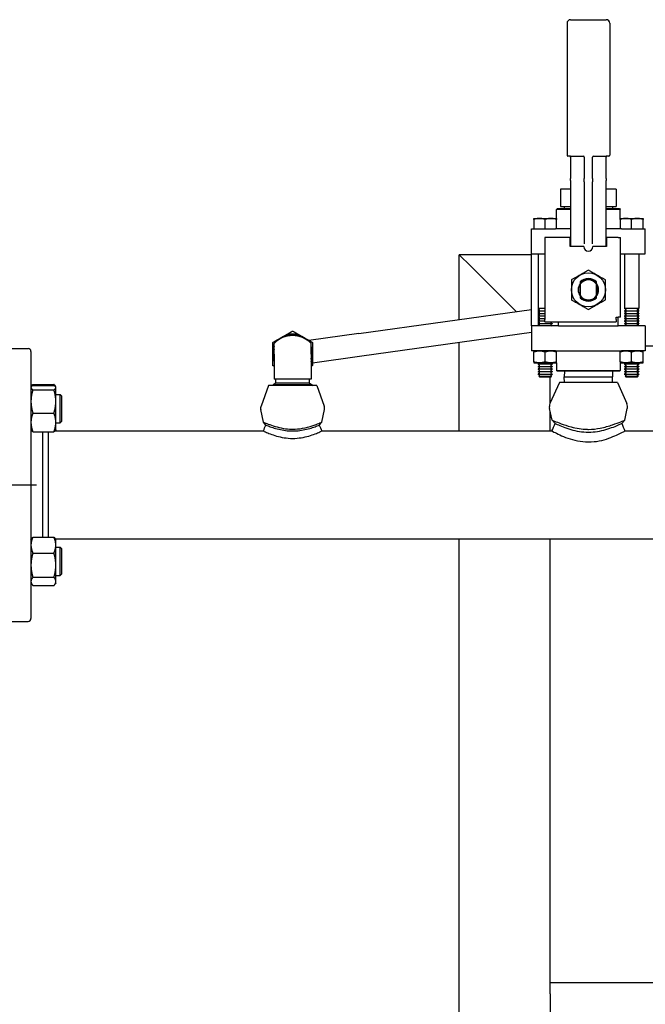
# Paper-space layout 'SHEET_1' of a CAD drawing. Header units: inches. Extents: x 4 to 540, y 12 to 340.
# Tile 47 of 118: x 215 to 229, y 140 to 162. Entities that reach past the tile are written whole.
import ezdxf

# ---------------------------------------------------------------- set-up
doc = ezdxf.new("R2010")
doc.units = ezdxf.units.IN
doc.header["$LTSCALE"] = 16
doc.header["$MEASUREMENT"] = 0
doc.linetypes.add('CHAIN', pattern=[0.7087, 0.4724, -0.0591, 0.1181, -0.0591])
doc.layers.get('0').update_dxf_attribs({"lineweight": 25})
doc.layers.add('CENTER', color=7, linetype='CHAIN', lineweight=25)

psp = doc.layouts.new('SHEET_1')

# ---------------------------------------------------------------- linework, layer by layer
for p, q in [((226.879, 162.041), (226.879, 159.141)), ((226.959, 162.121), (227.739, 162.121)), ((227.819, 162.041), (227.819, 159.141)), ((226.959, 159.121), (226.899, 159.121)), ((226.959, 159.121), (227.248, 159.121)), ((227.451, 159.121), (227.739, 159.121)), ((227.799, 159.121), (227.739, 159.121)), ((226.959, 159.101), (226.959, 158.628)), ((227.259, 159.101), (227.259, 158.628)), ((227.439, 158.628), (227.439, 159.101)), ((227.739, 158.628), (227.739, 159.101)), ((226.959, 158.582), (226.959, 158.628)), ((226.959, 158.582), (226.959, 157.24)), ((227.259, 158.553), (227.259, 158.628)), ((227.259, 158.553), (227.259, 157.192)), ((227.439, 158.628), (227.439, 158.553)), ((227.439, 157.192), (227.439, 158.553)), ((227.739, 158.628), (227.739, 158.582)), ((227.739, 157.24), (227.739, 158.582)), ((226.737, 158.395), (226.737, 158.015)), ((226.959, 158.395), (226.737, 158.395)), ((227.961, 158.395), (227.739, 158.395)), ((227.961, 158.395), (227.961, 158.015)), ((226.669, 157.971), (226.649, 157.951)), ((226.959, 157.951), (226.649, 157.951)), ((226.649, 157.751), (226.649, 157.951)), ((226.669, 157.971), (226.959, 157.971)), ((226.737, 158.015), (226.88, 158.015)), ((226.819, 158.015), (226.819, 157.971)), ((226.88, 158.015), (226.901, 158.015)), ((226.901, 158.015), (226.959, 158.015)), ((227.739, 158.015), (227.798, 158.015)), ((227.739, 157.971), (228.029, 157.971)), ((228.049, 157.951), (227.739, 157.951)), ((227.798, 158.015), (227.819, 158.015)), ((227.819, 158.015), (227.961, 158.015)), ((227.88, 158.015), (227.88, 157.971)), ((228.029, 157.971), (228.049, 157.951)), ((228.049, 157.751), (228.049, 157.951)), ((226.149, 157.751), (226.649, 157.751)), ((226.149, 157.729), (226.149, 157.521)), ((226.399, 157.521), (226.399, 157.729)), ((226.649, 157.521), (226.649, 157.729)), ((228.049, 157.751), (228.549, 157.751)), ((228.049, 157.729), (228.049, 157.521)), ((228.299, 157.521), (228.299, 157.729)), ((228.549, 157.521), (228.549, 157.729)), ((226.099, 157.521), (226.623, 157.521)), ((226.099, 156.971), (226.099, 157.521)), ((226.735, 157.521), (226.623, 157.521)), ((226.959, 157.521), (226.735, 157.521)), ((227.964, 157.521), (227.739, 157.521)), ((228.076, 157.521), (227.964, 157.521)), ((228.076, 157.521), (228.599, 157.521)), ((228.599, 156.971), (228.599, 157.521)), ((226.392, 157.331), (226.392, 155.531)), ((226.949, 157.331), (226.392, 157.331)), ((226.949, 157.131), (226.949, 157.331)), ((226.959, 157.24), (226.959, 157.2)), ((226.959, 157.2), (226.959, 157.131)), ((227.739, 157.2), (227.739, 157.24)), ((227.739, 157.131), (227.739, 157.2)), ((228.006, 157.331), (227.749, 157.331)), ((227.749, 157.331), (227.749, 157.131)), ((228.006, 157.331), (228.056, 157.331)), ((228.056, 157.231), (228.056, 157.331)), ((228.056, 155.581), (228.056, 157.231)), ((226.099, 155.391), (226.099, 156.971)), ((226.099, 156.971), (226.392, 156.971)), ((226.243, 156.971), (226.243, 155.768)), ((227.249, 157.131), (226.949, 157.131)), ((227.749, 157.131), (227.449, 157.131)), ((228.056, 156.971), (228.076, 156.971)), ((228.076, 156.971), (228.599, 156.971)), ((228.143, 156.971), (228.143, 155.768)), ((228.456, 156.971), (228.456, 155.768)), ((224.512, 156.951), (224.762, 156.701)), ((224.512, 155.532), (224.512, 156.951)), ((226.099, 156.951), (224.512, 156.951)), ((224.762, 156.701), (224.512, 156.951)), ((225.758, 155.705), (224.762, 156.701)), ((224.762, 156.701), (225.758, 155.705)), ((227.167, 156.049), (227.167, 156.313)), ((227.169, 156.306), (227.169, 156.056)), ((227.529, 156.056), (227.529, 156.306)), ((227.532, 156.313), (227.532, 156.049)), ((222.301, 155.224), (226.099, 155.752)), ((226.392, 155.768), (226.243, 155.768)), ((226.273, 155.75), (226.243, 155.768)), ((226.273, 155.736), (226.243, 155.719)), ((226.243, 155.719), (226.392, 155.719)), ((226.243, 155.719), (226.243, 155.712)), ((226.392, 155.712), (226.243, 155.712)), ((226.273, 155.695), (226.243, 155.712)), ((226.273, 155.681), (226.243, 155.663)), ((226.243, 155.663), (226.392, 155.663)), ((226.243, 155.663), (226.243, 155.656)), ((226.392, 155.656), (226.243, 155.656)), ((226.273, 155.639), (226.243, 155.656)), ((226.249, 155.723), (226.249, 155.764)), ((226.249, 155.667), (226.249, 155.708)), ((226.249, 155.611), (226.249, 155.653)), ((228.456, 155.768), (228.143, 155.768)), ((228.173, 155.75), (228.143, 155.768)), ((228.173, 155.736), (228.143, 155.719)), ((228.143, 155.719), (228.456, 155.719)), ((228.143, 155.719), (228.143, 155.712)), ((228.456, 155.712), (228.143, 155.712)), ((228.173, 155.695), (228.143, 155.712)), ((228.173, 155.681), (228.143, 155.663)), ((228.143, 155.663), (228.456, 155.663)), ((228.143, 155.663), (228.143, 155.656)), ((228.456, 155.656), (228.143, 155.656)), ((228.173, 155.639), (228.143, 155.656)), ((228.426, 155.75), (228.456, 155.768)), ((228.426, 155.736), (228.456, 155.719)), ((228.426, 155.695), (228.456, 155.712)), ((228.426, 155.681), (228.456, 155.663)), ((228.426, 155.639), (228.456, 155.656)), ((228.449, 155.723), (228.449, 155.764)), ((228.449, 155.667), (228.449, 155.708)), ((228.449, 155.611), (228.449, 155.653)), ((228.456, 155.719), (228.456, 155.712)), ((228.456, 155.663), (228.456, 155.656)), ((226.273, 155.625), (226.243, 155.608)), ((226.243, 155.608), (226.392, 155.608)), ((226.243, 155.608), (226.243, 155.601)), ((226.392, 155.601), (226.243, 155.601)), ((226.273, 155.584), (226.243, 155.601)), ((226.273, 155.57), (226.243, 155.552)), ((226.243, 155.552), (226.392, 155.552)), ((226.243, 155.552), (226.243, 155.545)), ((226.392, 155.545), (226.243, 155.545)), ((226.273, 155.528), (226.243, 155.545)), ((226.273, 155.514), (226.243, 155.497)), ((226.243, 155.497), (226.392, 155.497)), ((226.243, 155.497), (226.243, 155.49)), ((226.392, 155.49), (226.243, 155.49)), ((226.273, 155.472), (226.243, 155.49)), ((226.273, 155.459), (226.243, 155.441)), ((226.243, 155.441), (226.556, 155.441)), ((226.243, 155.441), (226.243, 155.434)), ((226.249, 155.556), (226.249, 155.597)), ((226.249, 155.5), (226.249, 155.542)), ((226.249, 155.445), (226.249, 155.486)), ((226.392, 155.481), (226.392, 155.531)), ((226.392, 155.481), (227.956, 155.481)), ((226.526, 155.472), (226.54, 155.481)), ((226.526, 155.459), (226.556, 155.441)), ((226.556, 155.441), (226.556, 155.434)), ((226.692, 155.391), (226.692, 155.481)), ((227.956, 155.531), (227.956, 155.581)), ((227.956, 155.581), (228.006, 155.581)), ((227.956, 155.531), (227.956, 155.481)), ((228.006, 155.391), (228.006, 155.581)), ((228.056, 155.581), (228.006, 155.581)), ((228.173, 155.625), (228.143, 155.608)), ((228.143, 155.608), (228.456, 155.608)), ((228.143, 155.608), (228.143, 155.601)), ((228.456, 155.601), (228.143, 155.601)), ((228.173, 155.584), (228.143, 155.601)), ((228.173, 155.57), (228.143, 155.552)), ((228.143, 155.552), (228.456, 155.552)), ((228.143, 155.552), (228.143, 155.545)), ((228.456, 155.545), (228.143, 155.545)), ((228.173, 155.528), (228.143, 155.545)), ((228.173, 155.514), (228.143, 155.497)), ((228.143, 155.497), (228.456, 155.497)), ((228.143, 155.497), (228.143, 155.49)), ((228.456, 155.49), (228.143, 155.49)), ((228.173, 155.472), (228.143, 155.49)), ((228.173, 155.459), (228.143, 155.441)), ((228.143, 155.441), (228.456, 155.441)), ((228.143, 155.441), (228.143, 155.434)), ((228.426, 155.625), (228.456, 155.608)), ((228.426, 155.584), (228.456, 155.601)), ((228.426, 155.57), (228.456, 155.552)), ((228.426, 155.528), (228.456, 155.545)), ((228.426, 155.514), (228.456, 155.497)), ((228.426, 155.472), (228.456, 155.49)), ((228.426, 155.459), (228.456, 155.441)), ((228.449, 155.556), (228.449, 155.597)), ((228.449, 155.5), (228.449, 155.542)), ((228.449, 155.445), (228.449, 155.486)), ((228.456, 155.608), (228.456, 155.601)), ((228.456, 155.552), (228.456, 155.545)), ((228.456, 155.497), (228.456, 155.49)), ((228.456, 155.441), (228.456, 155.434)), ((222.301, 155.224), (221.202, 155.071)), ((222.369, 154.729), (226.099, 155.248)), ((226.623, 155.391), (226.099, 155.391)), ((226.099, 155.391), (226.099, 154.841)), ((226.556, 155.434), (226.243, 155.434)), ((226.273, 155.417), (226.243, 155.434)), ((226.249, 155.391), (226.249, 155.431)), ((226.273, 155.403), (226.252, 155.391)), ((226.526, 155.417), (226.556, 155.434)), ((226.526, 155.403), (226.546, 155.391)), ((226.692, 155.391), (226.623, 155.391)), ((226.692, 155.391), (228.006, 155.391)), ((228.076, 155.391), (228.006, 155.391)), ((228.599, 155.391), (228.076, 155.391)), ((228.456, 155.434), (228.143, 155.434)), ((228.173, 155.417), (228.143, 155.434)), ((228.173, 155.403), (228.152, 155.391)), ((228.426, 155.417), (228.456, 155.434)), ((228.426, 155.403), (228.446, 155.391)), ((228.449, 155.391), (228.449, 155.431)), ((228.599, 155.391), (228.599, 154.841)), ((220.443, 154.77), (220.443, 155.004)), ((221.256, 154.77), (221.256, 155.004)), ((224.512, 153.079), (224.512, 155.027)), ((214.474, 154.891), (215.037, 154.891)), ((215.099, 154.829), (215.099, 148.954)), ((226.623, 154.841), (226.099, 154.841)), ((226.149, 154.841), (226.149, 154.841)), ((226.149, 154.597), (226.149, 154.819)), ((226.399, 154.597), (226.399, 154.819)), ((226.623, 154.841), (226.735, 154.841)), ((226.649, 154.841), (226.649, 154.841)), ((226.649, 154.597), (226.649, 154.819)), ((226.735, 154.841), (227.964, 154.841)), ((227.964, 154.841), (228.076, 154.841)), ((228.049, 154.841), (228.049, 154.841)), ((228.049, 154.597), (228.049, 154.819)), ((228.599, 154.841), (228.076, 154.841)), ((228.299, 154.597), (228.299, 154.819)), ((228.549, 154.841), (228.549, 154.841)), ((228.549, 154.597), (228.549, 154.819)), ((228.599, 154.951), (236.528, 154.951)), ((220.443, 154.77), (220.443, 154.22)), ((221.256, 154.77), (221.256, 154.22)), ((221.287, 154.578), (222.369, 154.729)), ((226.149, 154.575), (226.649, 154.575)), ((226.149, 154.575), (226.149, 154.575)), ((226.649, 154.575), (226.649, 154.575)), ((226.649, 154.575), (226.649, 154.411)), ((228.049, 154.575), (228.549, 154.575)), ((228.049, 154.575), (228.049, 154.575)), ((228.049, 154.575), (228.049, 154.411)), ((228.549, 154.575), (228.549, 154.575)), ((226.273, 154.57), (226.243, 154.552)), ((226.243, 154.552), (226.556, 154.552)), ((226.243, 154.552), (226.243, 154.545)), ((226.556, 154.545), (226.243, 154.545)), ((226.273, 154.528), (226.243, 154.545)), ((226.273, 154.514), (226.243, 154.497)), ((226.243, 154.497), (226.556, 154.497)), ((226.243, 154.497), (226.243, 154.49)), ((226.556, 154.49), (226.243, 154.49)), ((226.273, 154.472), (226.243, 154.49)), ((226.273, 154.459), (226.243, 154.441)), ((226.243, 154.441), (226.556, 154.441)), ((226.243, 154.441), (226.243, 154.434)), ((226.556, 154.434), (226.243, 154.434)), ((226.273, 154.417), (226.243, 154.434)), ((226.273, 154.403), (226.243, 154.386)), ((226.243, 154.386), (226.556, 154.386)), ((226.243, 154.386), (226.243, 154.379)), ((226.556, 154.379), (226.243, 154.379)), ((226.273, 154.361), (226.243, 154.379)), ((226.526, 154.57), (226.556, 154.552)), ((226.526, 154.528), (226.556, 154.545)), ((226.526, 154.514), (226.556, 154.497)), ((226.526, 154.472), (226.556, 154.49)), ((226.526, 154.459), (226.556, 154.441)), ((226.526, 154.417), (226.556, 154.434)), ((226.526, 154.403), (226.556, 154.386)), ((226.526, 154.361), (226.556, 154.379)), ((226.556, 154.552), (226.556, 154.545)), ((226.556, 154.497), (226.556, 154.49)), ((226.556, 154.441), (226.556, 154.434)), ((226.556, 154.386), (226.556, 154.379)), ((226.649, 154.411), (228.049, 154.411)), ((226.669, 154.391), (226.649, 154.411)), ((228.029, 154.391), (226.669, 154.391)), ((226.823, 154.391), (226.819, 154.266)), ((227.876, 154.391), (227.88, 154.266)), ((228.029, 154.391), (228.049, 154.411)), ((228.173, 154.57), (228.143, 154.552)), ((228.143, 154.552), (228.456, 154.552)), ((228.143, 154.552), (228.143, 154.545)), ((228.456, 154.545), (228.143, 154.545)), ((228.173, 154.528), (228.143, 154.545)), ((228.173, 154.514), (228.143, 154.497)), ((228.143, 154.497), (228.456, 154.497)), ((228.143, 154.497), (228.143, 154.49)), ((228.456, 154.49), (228.143, 154.49)), ((228.173, 154.472), (228.143, 154.49)), ((228.173, 154.459), (228.143, 154.441)), ((228.143, 154.441), (228.456, 154.441)), ((228.143, 154.441), (228.143, 154.434)), ((228.456, 154.434), (228.143, 154.434)), ((228.173, 154.417), (228.143, 154.434)), ((228.173, 154.403), (228.143, 154.386)), ((228.143, 154.386), (228.456, 154.386)), ((228.143, 154.386), (228.143, 154.379)), ((228.456, 154.379), (228.143, 154.379)), ((228.173, 154.361), (228.143, 154.379)), ((228.426, 154.57), (228.456, 154.552)), ((228.426, 154.528), (228.456, 154.545)), ((228.426, 154.514), (228.456, 154.497)), ((228.426, 154.472), (228.456, 154.49)), ((228.426, 154.459), (228.456, 154.441)), ((228.426, 154.417), (228.456, 154.434)), ((228.426, 154.403), (228.456, 154.386)), ((228.426, 154.361), (228.456, 154.379)), ((228.456, 154.552), (228.456, 154.545)), ((228.456, 154.497), (228.456, 154.49)), ((228.456, 154.441), (228.456, 154.434)), ((228.456, 154.386), (228.456, 154.379)), ((221.256, 154.22), (220.443, 154.22)), ((220.478, 154.128), (220.478, 154.22)), ((221.221, 154.128), (221.221, 154.22)), ((226.273, 154.347), (226.243, 154.33)), ((226.243, 154.33), (226.556, 154.33)), ((226.243, 154.33), (226.243, 154.323)), ((226.556, 154.323), (226.243, 154.323)), ((226.273, 154.306), (226.243, 154.323)), ((226.273, 154.292), (226.259, 154.283)), ((226.259, 154.283), (226.54, 154.283)), ((226.271, 154.271), (226.259, 154.283)), ((226.271, 154.271), (226.528, 154.271)), ((226.711, 154.141), (226.505, 153.68)), ((226.512, 153.695), (226.512, 154.271)), ((226.526, 154.347), (226.556, 154.33)), ((226.526, 154.306), (226.556, 154.323)), ((226.526, 154.292), (226.54, 154.283)), ((226.528, 154.271), (226.54, 154.283)), ((226.556, 154.33), (226.556, 154.323)), ((227.987, 154.141), (226.711, 154.141)), ((226.819, 154.266), (227.88, 154.266)), ((226.823, 154.141), (226.819, 154.266)), ((227.876, 154.141), (227.88, 154.266)), ((227.987, 154.141), (228.194, 153.68)), ((228.173, 154.347), (228.143, 154.33)), ((228.143, 154.33), (228.456, 154.33)), ((228.143, 154.33), (228.143, 154.323)), ((228.456, 154.323), (228.143, 154.323)), ((228.173, 154.306), (228.143, 154.323)), ((228.173, 154.292), (228.159, 154.283)), ((228.159, 154.283), (228.44, 154.283)), ((228.171, 154.271), (228.159, 154.283)), ((228.171, 154.271), (228.428, 154.271)), ((228.426, 154.347), (228.456, 154.33)), ((228.426, 154.306), (228.456, 154.323)), ((228.426, 154.292), (228.44, 154.283)), ((228.428, 154.271), (228.44, 154.283)), ((228.456, 154.33), (228.456, 154.323)), ((215.099, 154.039), (215.104, 154.047)), ((215.104, 154.047), (215.116, 154.068)), ((215.141, 154.103), (215.604, 154.103)), ((215.141, 154.08), (215.604, 154.08)), ((215.141, 153.983), (215.604, 153.983)), ((215.642, 154.047), (215.63, 154.068)), ((215.646, 154.039), (215.642, 154.047)), ((215.646, 154.032), (215.646, 154.039)), ((215.646, 153.728), (215.646, 154.032)), ((220.32, 154.079), (220.155, 153.627)), ((221.378, 154.079), (220.32, 154.079)), ((220.478, 154.128), (220.422, 154.096)), ((221.277, 154.096), (220.422, 154.096)), ((221.277, 154.096), (220.422, 154.096)), ((220.422, 154.096), (220.422, 154.096)), ((220.452, 154.096), (220.423, 154.079)), ((221.221, 154.128), (220.478, 154.128)), ((221.221, 154.128), (221.277, 154.096)), ((221.247, 154.096), (221.276, 154.079)), ((221.277, 154.096), (221.277, 154.096)), ((221.378, 154.079), (221.544, 153.627)), ((215.646, 153.883), (215.74, 153.883)), ((215.646, 153.267), (215.646, 153.728)), ((215.74, 153.258), (215.74, 153.883)), ((215.771, 153.852), (215.74, 153.883)), ((215.771, 153.852), (215.771, 153.289)), ((220.209, 153.27), (220.149, 153.549)), ((221.49, 153.27), (221.549, 153.549)), ((226.552, 153.315), (226.494, 153.572)), ((226.512, 153.079), (226.512, 153.494)), ((228.146, 153.315), (228.204, 153.572)), ((215.141, 153.473), (215.604, 153.473)), ((215.771, 153.289), (215.74, 153.258)), ((226.618, 153.244), (226.552, 153.315)), ((228.146, 153.315), (228.081, 153.244)), ((215.099, 153.102), (215.104, 153.094)), ((215.141, 153.061), (215.604, 153.061)), ((215.349, 153.061), (215.349, 150.744)), ((215.474, 153.061), (215.474, 151.891)), ((215.629, 153.079), (220.206, 153.079)), ((215.642, 153.094), (215.633, 153.079)), ((215.646, 153.102), (215.642, 153.094)), ((215.646, 153.102), (215.646, 153.267)), ((215.646, 153.258), (215.74, 153.258)), ((220.263, 153.209), (220.209, 153.27)), ((221.49, 153.27), (221.436, 153.209)), ((221.493, 153.079), (226.548, 153.079)), ((228.151, 153.079), (232.224, 153.079)), ((215.474, 151.891), (215.474, 150.744)), ((215.099, 150.68), (215.116, 150.709)), ((215.141, 150.744), (215.604, 150.744)), ((215.646, 150.68), (215.63, 150.709)), ((215.633, 150.704), (232.066, 150.704)), ((215.646, 150.569), (215.646, 150.68)), ((224.512, 136.782), (224.512, 150.704)), ((226.512, 140.951), (226.512, 150.704)), ((215.646, 150.127), (215.646, 150.569)), ((215.646, 150.524), (215.74, 150.524)), ((215.74, 149.899), (215.74, 150.524)), ((215.771, 150.493), (215.74, 150.524)), ((215.771, 150.493), (215.771, 149.93)), ((215.141, 150.394), (215.604, 150.394)), ((215.646, 149.77), (215.646, 150.127)), ((215.141, 149.861), (215.604, 149.861)), ((215.646, 149.899), (215.74, 149.899)), ((215.771, 149.93), (215.74, 149.899)), ((215.099, 149.743), (215.116, 149.714)), ((215.141, 149.679), (215.604, 149.679)), ((215.646, 149.743), (215.63, 149.714)), ((215.646, 149.743), (215.646, 149.77)), ((214.474, 148.891), (215.037, 148.891)), ((226.512, 140.701), (226.512, 140.951)), ((226.512, 140.951), (240.512, 140.951)), ((226.512, 140.701), (226.512, 139.201))]:
    psp.add_line(p, q)
psp.add_circle((227.349, 156.181), 0.375)
for centre, radius, start, end in [((226.959, 162.041), 0.08, 90, 180), ((227.739, 162.041), 0.08, 0, 90), ((226.899, 159.141), 0.02, 180, 270), ((226.939, 159.101), 0.02, 0, 90), ((227.239, 159.101), 0.02, 0, 90), ((227.459, 159.101), 0.02, 90, 180), ((227.759, 159.101), 0.02, 90, 180), ((227.799, 159.141), 0.02, 270, 0), ((227.349, 157.131), 0.1, 180, 0), ((227.349, 156.181), 0.225, 143.1301, 216.8699), ((227.349, 156.181), 0.25, 43.9455, 136.0545), ((227.349, 156.181), 0.236, 40.1918, 139.8082), ((227.349, 156.181), 0.219, 34.847, 145.153), ((227.349, 156.181), 0.225, 323.1301, 36.8699), ((227.349, 156.181), 0.219, 214.847, 325.153), ((227.349, 156.181), 0.236, 220.1918, 319.8082), ((227.349, 156.181), 0.25, 223.9455, 316.0545), ((226.269, 155.743), 0.00802, 300, 60), ((226.269, 155.688), 0.00802, 300, 60), ((228.169, 155.743), 0.00802, 300, 60), ((228.169, 155.688), 0.00802, 300, 60), ((228.43, 155.743), 0.00802, 120, 240), ((228.43, 155.688), 0.00802, 120, 240), ((226.269, 155.632), 0.00802, 300, 60), ((226.269, 155.577), 0.00802, 300, 60), ((226.269, 155.521), 0.00802, 300, 60), ((226.269, 155.465), 0.00802, 300, 60), ((226.53, 155.465), 0.00802, 120, 240), ((228.169, 155.632), 0.00802, 300, 60), ((228.169, 155.577), 0.00802, 300, 60), ((228.169, 155.521), 0.00802, 300, 60), ((228.169, 155.465), 0.00802, 300, 60), ((228.43, 155.632), 0.00802, 120, 240), ((228.43, 155.577), 0.00802, 120, 240), ((228.43, 155.521), 0.00802, 120, 240), ((228.43, 155.465), 0.00802, 120, 240), ((226.269, 155.41), 0.00802, 300, 60), ((226.53, 155.41), 0.00802, 120, 240), ((228.169, 155.41), 0.00802, 300, 60), ((228.43, 155.41), 0.00802, 120, 240), ((220.849, 154.61), 0.566, 44.1822, 135.8178), ((220.849, 154.77), 0.437, 120, 132.224), ((220.849, 154.77), 0.437, 60, 120), ((220.849, 154.77), 0.421, 61.2614, 118.7386), ((220.849, 154.77), 0.438, 47.776, 60), ((215.037, 154.829), 0.0625, 0, 90), ((220.849, 154.77), 0.438, 158.2132, 180), ((220.849, 154.77), 0.421, 164.9272, 195.0728), ((220.849, 154.77), 0.438, 0, 21.7868), ((220.849, 154.77), 0.421, 344.9272, 15.0728), ((220.849, 154.77), 0.438, 180, 201.7868), ((220.849, 154.77), 0.438, 338.2132, 0), ((226.269, 154.577), 0.00802, 300, 348.8143), ((226.53, 154.577), 0.00802, 191.1857, 240), ((228.169, 154.577), 0.00802, 300, 348.8143), ((228.43, 154.577), 0.00802, 191.1857, 240), ((226.269, 154.521), 0.00802, 300, 60), ((226.269, 154.465), 0.00802, 300, 60), ((226.269, 154.41), 0.00802, 300, 60), ((226.269, 154.354), 0.00802, 300, 60), ((226.53, 154.521), 0.00802, 120, 240), ((226.53, 154.465), 0.00802, 120, 240), ((226.53, 154.41), 0.00802, 120, 240), ((226.53, 154.354), 0.00802, 120, 240), ((228.169, 154.521), 0.00802, 300, 60), ((228.169, 154.465), 0.00802, 300, 60), ((228.169, 154.41), 0.00802, 300, 60), ((228.169, 154.354), 0.00802, 300, 60), ((228.43, 154.521), 0.00802, 120, 240), ((228.43, 154.465), 0.00802, 120, 240), ((228.43, 154.41), 0.00802, 120, 240), ((228.43, 154.354), 0.00802, 120, 240), ((226.269, 154.299), 0.00802, 300, 60), ((226.53, 154.299), 0.00802, 120, 240), ((228.169, 154.299), 0.00802, 300, 60), ((228.43, 154.299), 0.00802, 120, 240), ((220.287, 153.579), 0.141, 159.8696, 191.9699), ((221.412, 153.579), 0.141, 348.0301, 20.1304), ((226.662, 153.61), 0.172, 155.8847, 192.765), ((228.037, 153.61), 0.172, 347.235, 24.1153), ((215.037, 148.954), 0.0625, 270, 0)]:
    psp.add_arc(centre, radius, start, end)
for points, weights in [([(226.399, 157.729), (226.274, 157.77), (226.149, 157.729)], [1, 1.15455095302, 1]), ([(226.149, 157.729), (226.149, 157.751), (226.149, 157.751)], [1, 1.03802697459, 1]), ([(226.649, 157.729), (226.524, 157.77), (226.399, 157.729)], [1, 1.15455095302, 1]), ([(226.649, 157.751), (226.649, 157.751), (226.649, 157.729)], [1, 1.03802697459, 1]), ([(228.299, 157.729), (228.174, 157.77), (228.049, 157.729)], [1, 1.15455095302, 1]), ([(228.049, 157.729), (228.049, 157.751), (228.049, 157.751)], [1, 1.03802697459, 1]), ([(228.549, 157.729), (228.424, 157.77), (228.299, 157.729)], [1, 1.15455095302, 1]), ([(228.549, 157.751), (228.549, 157.751), (228.549, 157.729)], [1, 1.03802697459, 1]), ([(227.349, 156.614), (227.162, 156.506), (226.974, 156.398)], [1, 1.15470053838, 1]), ([(227.724, 156.398), (227.537, 156.506), (227.349, 156.614)], [1, 1.15470053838, 1]), ([(226.974, 156.398), (226.974, 156.181), (226.974, 155.964)], [1, 1.15470053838, 1]), ([(227.169, 156.355), (227.169, 156.344), (227.169, 156.333)], [1, 1.00196496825, 1.00197959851]), ([(227.169, 156.333), (227.169, 156.319), (227.169, 156.306)], [1, 1.00173233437, 1]), ([(227.529, 156.333), (227.529, 156.344), (227.529, 156.355)], [1.00197959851, 1.00196496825, 1]), ([(227.529, 156.306), (227.529, 156.319), (227.529, 156.333)], [1, 1.00173233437, 1]), ([(227.724, 155.964), (227.724, 156.181), (227.724, 156.398)], [1, 1.15470053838, 1]), ([(226.974, 155.964), (227.162, 155.856), (227.349, 155.748)], [1, 1.15470053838, 1]), ([(227.169, 156.056), (227.169, 156.043), (227.169, 156.029)], [1, 1.00173233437, 1]), ([(227.169, 156.029), (227.169, 156.019), (227.169, 156.008)], [1.00197959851, 1.00196496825, 1]), ([(227.349, 155.748), (227.537, 155.856), (227.724, 155.964)], [1, 1.15470053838, 1]), ([(227.529, 156.029), (227.529, 156.043), (227.529, 156.056)], [1, 1.00173233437, 1]), ([(227.529, 156.008), (227.529, 156.019), (227.529, 156.029)], [1, 1.00196496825, 1.00197959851]), ([(220.631, 155.149), (220.732, 155.207), (220.849, 155.275)], [1, 1.0379548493, 1]), ([(220.849, 155.275), (220.967, 155.207), (221.068, 155.149)], [1, 1.0379548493, 1]), ([(220.412, 155.023), (220.529, 155.09), (220.631, 155.149)], [1, 1.0379548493, 1]), ([(220.412, 154.77), (220.412, 154.887), (220.412, 155.023)], [1, 1.0379548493, 1]), ([(221.068, 155.149), (221.17, 155.09), (221.287, 155.023)], [1, 1.0379548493, 1]), ([(221.287, 155.023), (221.287, 154.887), (221.287, 154.77)], [1, 1.0379548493, 1]), ([(226.149, 154.819), (226.274, 154.86), (226.399, 154.819)], [1, 1.15470053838, 1]), ([(226.149, 154.841), (226.149, 154.841), (226.149, 154.819)], [1.07735026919, 1.07735026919, 1]), ([(226.399, 154.819), (226.524, 154.86), (226.649, 154.819)], [1, 1.15470053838, 1]), ([(226.649, 154.819), (226.649, 154.841), (226.649, 154.841)], [1, 1.07735026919, 1.07735026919]), ([(228.049, 154.819), (228.174, 154.86), (228.299, 154.819)], [1, 1.15470053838, 1]), ([(228.049, 154.841), (228.049, 154.841), (228.049, 154.819)], [1.07735026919, 1.07735026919, 1]), ([(228.299, 154.819), (228.424, 154.86), (228.549, 154.819)], [1, 1.15470053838, 1]), ([(228.549, 154.819), (228.549, 154.841), (228.549, 154.841)], [1, 1.07735026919, 1.07735026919]), ([(220.412, 154.517), (220.412, 154.653), (220.412, 154.77)], [1, 1.0379548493, 1]), ([(221.287, 154.77), (221.287, 154.653), (221.287, 154.517)], [1, 1.0379548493, 1]), ([(226.399, 154.597), (226.274, 154.556), (226.149, 154.597)], [1, 1.15470053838, 1]), ([(226.149, 154.597), (226.149, 154.575), (226.149, 154.575)], [1, 1.07735026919, 1.07735026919]), ([(226.649, 154.597), (226.524, 154.556), (226.399, 154.597)], [1, 1.15470053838, 1]), ([(226.649, 154.575), (226.649, 154.575), (226.649, 154.597)], [1.07735026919, 1.07735026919, 1]), ([(228.299, 154.597), (228.174, 154.556), (228.049, 154.597)], [1, 1.15470053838, 1]), ([(228.049, 154.597), (228.049, 154.575), (228.049, 154.575)], [1, 1.07735026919, 1.07735026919]), ([(228.549, 154.597), (228.424, 154.556), (228.299, 154.597)], [1, 1.15470053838, 1]), ([(228.549, 154.575), (228.549, 154.575), (228.549, 154.597)], [1.07735026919, 1.07735026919, 1]), ([(220.443, 154.499), (220.428, 154.508), (220.412, 154.517)], [1.00865645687, 1.00498223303, 1]), ([(221.287, 154.517), (221.271, 154.508), (221.256, 154.499)], [1, 1.00498223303, 1.00865645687]), ([(215.141, 154.08), (215.099, 154.054), (215.099, 154.032)], [1.10906450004, 1.0930923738, 1]), ([(215.099, 154.032), (215.099, 154.009), (215.141, 153.983)], [1, 1.0930923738, 1.10906450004]), ([(215.141, 153.983), (215.099, 153.846), (215.099, 153.728)], [1.10906450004, 1.0930923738, 1]), ([(215.116, 154.068), (215.126, 154.085), (215.141, 154.103)], [1.08626917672, 1.10308007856, 1.10906450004]), ([(215.141, 154.103), (215.134, 154.087), (215.128, 154.071)], [1.10906450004, 1.10630752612, 1.10125277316]), ([(215.604, 154.103), (215.62, 154.085), (215.63, 154.068)], [1.10906450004, 1.10308007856, 1.08626917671]), ([(215.617, 154.071), (215.611, 154.087), (215.604, 154.103)], [1.10125277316, 1.10630752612, 1.10906450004]), ([(215.646, 154.032), (215.646, 154.054), (215.604, 154.08)], [1, 1.0930923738, 1.10906450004]), ([(215.604, 153.983), (215.646, 154.009), (215.646, 154.032)], [1.10906450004, 1.0930923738, 1]), ([(215.646, 153.728), (215.646, 153.846), (215.604, 153.983)], [1, 1.0930923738, 1.10906450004]), ([(215.099, 153.728), (215.099, 153.61), (215.141, 153.473)], [1, 1.0930923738, 1.10906450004]), ([(215.604, 153.473), (215.646, 153.61), (215.646, 153.728)], [1.10906450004, 1.0930923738, 1]), ([(215.141, 153.473), (215.099, 153.363), (215.099, 153.267)], [1.10906450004, 1.0930923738, 1]), ([(215.646, 153.267), (215.646, 153.363), (215.604, 153.473)], [1, 1.0930923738, 1.10906450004]), ([(215.099, 153.267), (215.099, 153.171), (215.141, 153.061)], [1, 1.0930923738, 1.10906450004]), ([(215.141, 153.061), (215.113, 153.078), (215.104, 153.094)], [1.10906450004, 1.09818338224, 1.05150993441]), ([(215.604, 153.061), (215.646, 153.171), (215.646, 153.267)], [1.10906450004, 1.0930923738, 1]), ([(215.642, 153.094), (215.633, 153.078), (215.604, 153.061)], [1.05150993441, 1.09818338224, 1.10906450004]), ([(215.633, 153.079), (215.635, 153.083), (215.637, 153.087)], [1.08013727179, 1.07557666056, 1.07037081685]), ([(215.141, 150.744), (215.099, 150.65), (215.099, 150.569)], [1.10906450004, 1.0930923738, 1]), ([(215.116, 150.709), (215.126, 150.726), (215.141, 150.744)], [1.08626917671, 1.10308007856, 1.10906450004]), ([(215.604, 150.744), (215.62, 150.726), (215.63, 150.709)], [1.10906450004, 1.10308007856, 1.08626917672]), ([(215.646, 150.569), (215.646, 150.65), (215.604, 150.744)], [1, 1.0930923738, 1.10906450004]), ([(215.099, 150.569), (215.099, 150.487), (215.141, 150.394)], [1, 1.0930923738, 1.10906450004]), ([(215.604, 150.394), (215.646, 150.487), (215.646, 150.569)], [1.10906450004, 1.0930923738, 1]), ([(215.141, 150.394), (215.099, 150.251), (215.099, 150.127)], [1.10906450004, 1.0930923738, 1]), ([(215.646, 150.127), (215.646, 150.251), (215.604, 150.394)], [1, 1.0930923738, 1.10906450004]), ([(215.099, 150.127), (215.099, 150.004), (215.141, 149.861)], [1, 1.0930923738, 1.10906450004]), ([(215.604, 149.861), (215.646, 150.004), (215.646, 150.127)], [1.10906450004, 1.0930923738, 1]), ([(215.141, 149.861), (215.099, 149.812), (215.099, 149.77)], [1.10906450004, 1.0930923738, 1]), ([(215.646, 149.77), (215.646, 149.812), (215.604, 149.861)], [1, 1.0930923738, 1.10906450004]), ([(215.099, 149.77), (215.099, 149.728), (215.141, 149.679)], [1, 1.0930923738, 1.10906450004]), ([(215.604, 149.679), (215.646, 149.728), (215.646, 149.77)], [1.10906450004, 1.0930923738, 1])]:
    psp.add_rational_spline(points, weights, degree=2)
for points, knots in [([(226.552, 153.315), (226.552, 153.315), (226.552, 153.315), (226.555, 153.314), (226.574, 153.306), (226.641, 153.279), (226.688, 153.26), (226.81, 153.216), (226.885, 153.191), (227.024, 153.154), (227.083, 153.14), (227.202, 153.122), (227.26, 153.116), (227.319, 153.115), (227.329, 153.114), (227.339, 153.114), (227.349, 153.114)], [10.500022, 10.500022, 10.500022, 10.500022, 10.560573, 10.560573, 11.267267, 11.267267, 11.97111, 11.97111, 12.71796, 12.71796, 13.212202, 13.212202, 13.661675, 13.661675, 13.661675, 13.739793, 13.739793, 13.739793, 13.739793]), ([(227.349, 153.114), (227.443, 153.114), (227.529, 153.125), (227.705, 153.159), (227.799, 153.187), (227.954, 153.239), (228.017, 153.263), (228.105, 153.298), (228.132, 153.309), (228.145, 153.315), (228.146, 153.315), (228.146, 153.315)], [0.078118, 0.078118, 0.078118, 0.078118, 0.8054, 0.8054, 1.767659, 1.767659, 2.65274, 2.65274, 3.447149, 3.447149, 3.673009, 3.673009, 3.673009, 3.673009]), ([(220.206, 153.079), (220.206, 153.079), (220.207, 153.078), (220.208, 153.078), (220.213, 153.075), (220.23, 153.067), (220.256, 153.056), (220.282, 153.044), (220.316, 153.029), (220.357, 153.014), (220.398, 152.998), (220.445, 152.982), (220.497, 152.967), (220.547, 152.952), (220.605, 152.939), (220.664, 152.93), (220.722, 152.921), (220.786, 152.915), (220.849, 152.915)], [0.7059869, 0.7059869, 0.7059869, 0.7059869, 0.7183915, 0.7183915, 0.7183915, 0.7680085, 0.7680085, 0.7680085, 0.816428, 0.816428, 0.816428, 0.8638753, 0.8638753, 0.8638753, 0.9099753, 0.9099753, 0.9099753, 0.9549529, 0.9549529, 0.9549529, 0.9549529]), ([(220.209, 153.27), (220.209, 153.27), (220.215, 153.267), (220.244, 153.256), (220.273, 153.244), (220.354, 153.215), (220.406, 153.197), (220.52, 153.163), (220.581, 153.147), (220.705, 153.125), (220.766, 153.118), (220.829, 153.117), (220.836, 153.117), (220.843, 153.117), (220.849, 153.117)], [7.700046, 7.700046, 7.700046, 7.700046, 8.064079, 8.064079, 8.601452, 8.601452, 9.164531, 9.164531, 9.689573, 9.689573, 10.169281, 10.169281, 10.169281, 10.220679, 10.220679, 10.220679, 10.220679]), ([(220.263, 153.209), (220.263, 153.209), (220.264, 153.209), (220.265, 153.208), (220.271, 153.206), (220.287, 153.199), (220.314, 153.189), (220.339, 153.179), (220.374, 153.166), (220.413, 153.153), (220.451, 153.14), (220.497, 153.127), (220.544, 153.116), (220.59, 153.104), (220.641, 153.095), (220.693, 153.088), (220.743, 153.082), (220.796, 153.078), (220.849, 153.078)], [0.7058881, 0.7058881, 0.7058881, 0.7058881, 0.7183914, 0.7183914, 0.7183914, 0.7680084, 0.7680084, 0.7680084, 0.8164279, 0.8164279, 0.8164279, 0.8638752, 0.8638752, 0.8638752, 0.9099752, 0.9099752, 0.9099752, 0.9549426, 0.9549426, 0.9549426, 0.9549426]), ([(220.849, 153.117), (220.923, 153.117), (220.995, 153.125), (221.144, 153.152), (221.218, 153.174), (221.342, 153.213), (221.391, 153.232), (221.46, 153.258), (221.481, 153.266), (221.489, 153.27), (221.49, 153.27), (221.49, 153.27)], [0.051397, 0.051397, 0.051397, 0.051397, 0.613018, 0.613018, 1.280572, 1.280572, 1.911487, 1.911487, 2.493903, 2.493903, 2.633521, 2.633521, 2.633521, 2.633521]), ([(220.849, 153.078), (220.85, 153.078), (220.851, 153.078), (220.851, 153.078), (220.904, 153.078), (220.956, 153.082), (221.006, 153.088)], [0.95494259, 0.95494259, 0.95494259, 0.95494259, 0.95553737, 0.95553737, 0.95553737, 1, 1, 1, 1]), ([(221.006, 153.088), (221.058, 153.095), (221.109, 153.105), (221.155, 153.116), (221.202, 153.127), (221.248, 153.14), (221.286, 153.153), (221.326, 153.166), (221.361, 153.179), (221.387, 153.19), (221.412, 153.199), (221.428, 153.206), (221.434, 153.208), (221.435, 153.209), (221.436, 153.209), (221.436, 153.209)], [0, 0, 0, 0, 0.0460857, 0.0460857, 0.0460857, 0.0935079, 0.0935079, 0.0935079, 0.1431067, 0.1431067, 0.1431067, 0.1915084, 0.1915084, 0.1915084, 0.2039628, 0.2039628, 0.2039628, 0.2039628]), ([(221.035, 152.93), (221.094, 152.939), (221.152, 152.952), (221.202, 152.967), (221.254, 152.982), (221.301, 152.998), (221.341, 153.014), (221.383, 153.03), (221.419, 153.045), (221.445, 153.057), (221.47, 153.068), (221.485, 153.075), (221.491, 153.078), (221.492, 153.078), (221.493, 153.079), (221.493, 153.079)], [0, 0, 0, 0, 0.0460857, 0.0460857, 0.0460857, 0.0935079, 0.0935079, 0.0935079, 0.1431067, 0.1431067, 0.1431067, 0.1915085, 0.1915085, 0.1915085, 0.2039973, 0.2039973, 0.2039973, 0.2039973]), ([(226.548, 153.079), (226.548, 153.079), (226.548, 153.079), (226.548, 153.079), (226.549, 153.078), (226.564, 153.07), (226.593, 153.055), (226.622, 153.04), (226.667, 153.017), (226.72, 152.993), (226.77, 152.969), (226.831, 152.943), (226.898, 152.92), (226.961, 152.897), (227.035, 152.876), (227.111, 152.861), (227.184, 152.846), (227.267, 152.837), (227.349, 152.837)], [0.7041866, 0.7041866, 0.7041866, 0.7041866, 0.7053411, 0.7053411, 0.7053411, 0.7558745, 0.7558745, 0.7558745, 0.8091324, 0.8091324, 0.8091324, 0.8593383, 0.8593383, 0.8593383, 0.9073433, 0.9073433, 0.9073433, 0.9537004, 0.9537004, 0.9537004, 0.9537004]), ([(226.618, 153.244), (226.618, 153.244), (226.618, 153.244), (226.618, 153.244), (226.619, 153.244), (226.636, 153.236), (226.664, 153.223), (226.694, 153.209), (226.74, 153.189), (226.792, 153.169), (226.841, 153.15), (226.9, 153.128), (226.962, 153.111), (227.02, 153.094), (227.085, 153.078), (227.151, 153.068), (227.215, 153.058), (227.282, 153.052), (227.349, 153.052)], [0.7041825, 0.7041825, 0.7041825, 0.7041825, 0.705341, 0.705341, 0.705341, 0.7558744, 0.7558744, 0.7558744, 0.8091323, 0.8091323, 0.8091323, 0.8593383, 0.8593383, 0.8593383, 0.9073433, 0.9073433, 0.9073433, 0.9537239, 0.9537239, 0.9537239, 0.9537239]), ([(227.349, 153.052), (227.35, 153.052), (227.351, 153.052), (227.352, 153.052), (227.418, 153.053), (227.483, 153.058), (227.546, 153.068)], [0.95372387, 0.95372387, 0.95372387, 0.95372387, 0.95423756, 0.95423756, 0.95423756, 1, 1, 1, 1]), ([(227.546, 153.068), (227.611, 153.078), (227.675, 153.093), (227.733, 153.109), (227.792, 153.126), (227.85, 153.147), (227.898, 153.165), (227.949, 153.185), (227.993, 153.204), (228.025, 153.218), (228.056, 153.233), (228.077, 153.242), (228.08, 153.244), (228.08, 153.244), (228.081, 153.244), (228.081, 153.244)], [0, 0, 0, 0, 0.0470885, 0.0470885, 0.0470885, 0.095577, 0.095577, 0.095577, 0.146221, 0.146221, 0.146221, 0.1977447, 0.1977447, 0.1977447, 0.2034909, 0.2034909, 0.2034909, 0.2034909]), ([(227.586, 152.86), (227.661, 152.875), (227.734, 152.896), (227.796, 152.918), (227.861, 152.941), (227.92, 152.966), (227.97, 152.988), (228.022, 153.012), (228.065, 153.034), (228.096, 153.05), (228.128, 153.066), (228.147, 153.076), (228.15, 153.078), (228.151, 153.078), (228.151, 153.079), (228.151, 153.079)], [0, 0, 0, 0, 0.0470885, 0.0470885, 0.0470885, 0.095577, 0.095577, 0.095577, 0.146221, 0.146221, 0.146221, 0.1977447, 0.1977447, 0.1977447, 0.2034646, 0.2034646, 0.2034646, 0.2034646]), ([(220.849, 152.915), (220.85, 152.915), (220.851, 152.915), (220.852, 152.915), (220.915, 152.915), (220.978, 152.921), (221.035, 152.93)], [0.95495287, 0.95495287, 0.95495287, 0.95495287, 0.95553752, 0.95553752, 0.95553752, 1, 1, 1, 1]), ([(227.349, 152.837), (227.35, 152.837), (227.351, 152.837), (227.352, 152.837), (227.434, 152.837), (227.514, 152.846), (227.586, 152.86)], [0.95370041, 0.95370041, 0.95370041, 0.95370041, 0.95423761, 0.95423761, 0.95423761, 1, 1, 1, 1])]:
    psp.add_open_spline(points, degree=3, knots=knots)
for points in [[(220.206, 153.079), (220.225, 153.122), (220.244, 153.166), (220.263, 153.209)], [(221.436, 153.209), (221.455, 153.166), (221.474, 153.122), (221.493, 153.079)], [(226.548, 153.079), (226.571, 153.134), (226.595, 153.189), (226.618, 153.244)], [(228.081, 153.244), (228.104, 153.189), (228.127, 153.134), (228.151, 153.079)]]:
    psp.add_open_spline(points, degree=3)
at = {"layer": 'CENTER', "linetype": 'CHAIN', "ltscale": 0.498767}
psp.add_line((200.849, 151.891), (215.218, 151.891), dxfattribs=at)

doc.saveas('drawing.dxf')
